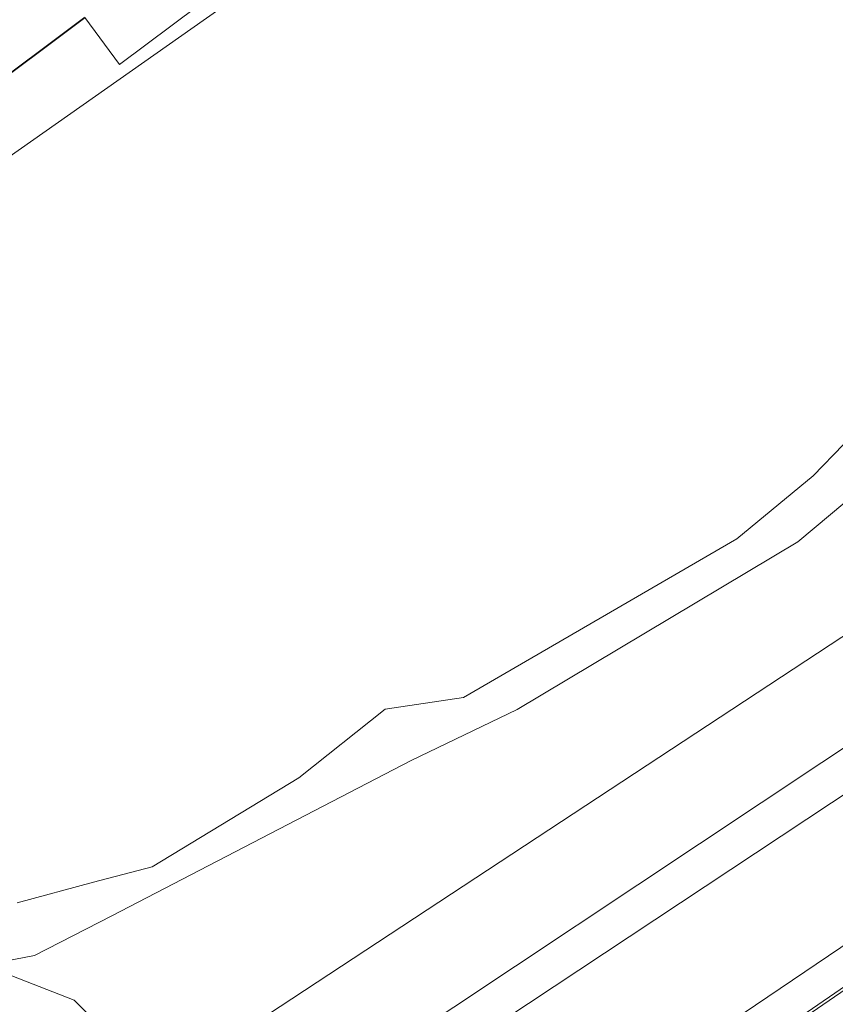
# Model space of a CAD drawing. Header units: metres. Extents: x 237319 to 238937, y 510065 to 511489.
# Tile 26 of 176: x 237799 to 237863, y 510796 to 510873. Entities that reach past the tile are written whole.
import ezdxf

# ---------------------------------------------------------------- set-up
doc = ezdxf.new("R2010")
doc.units = ezdxf.units.M
for name, color, linetype, lineweight in [('B-WE-FV-GELEIDING_WILDRASTER-G', 252, 'Continuous', 18), ('B-WE-GR-BEPLANTING_CULTUUR_BOSPLANTSOEN-GV', 252, 'Continuous', 18), ('B-WE-KG-GRENS_PERCEEL-GV', 252, 'Continuous', 18), ('B-WE-OG-BEBOUWING-GV', 252, 'Continuous', 35), ('B-WE-OG-TERREIN_BEGROEID-GV', 252, 'Continuous', 18), ('B-WE-OG-TERREIN_ERF-GV', 252, 'Continuous', 18), ('B-WE-OG-TERREIN_OEVER-GV', 252, 'Continuous', 18), ('B-WE-OG-WATER-GV', 252, 'Continuous', 18), ('B-WE-OG-WATER_MEER-GV', 252, 'Continuous', 18)]:
    doc.layers.add(name, color=color, linetype=linetype, lineweight=lineweight)

# ---------------------------------------------------------------- blocks, each defined once
blk = doc.blocks.new('brk-2025')
at = {"layer": 'B-WE-KG-GRENS_PERCEEL-GV', "flags": 128}
blk.add_lwpolyline([(237722.571, 510874.536), (237726.179, 510867.358), (237759.118, 510818.815), (237813.547, 510770.864), (237815.986, 510767.217), (237817.146, 510767.367), (237818.303, 510767.547), (237820.2, 510768.424), (237822.071, 510769.357), (237823.913, 510770.346), (237825.724, 510771.388), (237827.505, 510772.484), (237829.251, 510773.632), (237830.963, 510774.832), (237864.851, 510798.083), (237865.584, 510803.904), (237871.8, 510805.83), (237877.35, 510809.7), (237892.62, 510820.74), (237915.9, 510837.66), (237939.72, 510854.88), (237984.1, 510886.85)], dxfattribs=at)
blk.add_lwpolyline([(237792.961, 510858.65), (237766.196, 510896.399), (237828.226, 510940.824), (237855.487, 510902.581)], close=True, dxfattribs=at)
blk = doc.blocks.new('bgt-2025')
at = {"layer": 'B-WE-GR-BEPLANTING_CULTUUR_BOSPLANTSOEN-GV', "flags": 128}
blk.add_lwpolyline([(237806.092, 510802.882), (237800.061, 510799.759), (237796.126, 510799.024), (237803.16, 510796.263), (237807.67, 510791.723), (237812.571, 510791.38), (237872.773, 510830.977), (237885.744, 510840.226), (237897.742, 510849.072), (237889.269, 510860.303), (237880.622, 510852.172), (237869.649, 510840.406), (237859.746, 510832.116), (237837.799, 510819.013), (237829.502, 510815.002)], close=True, dxfattribs=at)
at = {"layer": 'B-WE-OG-BEBOUWING-GV', "flags": 128}
blk.add_lwpolyline([(237784.296, 510876.022), (237787.274, 510872.018), (237784.666, 510870.079), (237786.819, 510867.209), (237786.738, 510867.149), (237790.771, 510861.749), (237796.161, 510865.774), (237795.444, 510866.729), (237803.994, 510873.106)], dxfattribs=at)
at = {"layer": 'B-WE-OG-TERREIN_BEGROEID-GV', "flags": 128}
for points in [[(237818.463, 510786.152), (237866.439, 510818.071), (237897.813, 510840.658), (237901.865, 510843.606), (237897.742, 510849.072), (237885.744, 510840.226), (237872.773, 510830.977), (237812.571, 510791.38), (237807.67, 510791.723), (237803.16, 510796.263), (237796.126, 510799.024), (237791.89, 510798.233)], [(237880.99, 510809.446), (237857.809, 510793.518), (237823.546, 510770.627)]]:
    blk.add_lwpolyline(points, dxfattribs=at)
at = {"layer": 'B-WE-OG-TERREIN_ERF-GV', "flags": 128}
blk.add_lwpolyline([(237803.994, 510873.106), (237806.696, 510869.447), (237842.016, 510895.824)], dxfattribs=at)
at = {"layer": 'B-WE-OG-TERREIN_OEVER-GV', "flags": 128}
for points in [[(237796.126, 510799.024), (237800.061, 510799.759), (237806.092, 510802.882), (237829.502, 510815.002), (237837.799, 510819.013), (237859.746, 510832.116), (237869.649, 510840.406), (237880.622, 510852.172), (237889.269, 510860.303), (237887.64, 510862.462), (237880.86, 510857.111), (237874.224, 510850.554), (237868.051, 510844.615), (237860.94, 510837.269), (237854.96, 510832.336), (237833.587, 510819.95), (237827.469, 510819.021), (237820.722, 510813.671), (237809.261, 510806.704), (237804.664, 510805.514), (237798.701, 510803.888)], [(237782.974, 510785.109), (237813.083, 510779.978), (237814.982, 510780.318), (237891.991, 510831.318), (237904.311, 510840.364), (237901.865, 510843.606), (237897.813, 510840.658), (237866.439, 510818.071), (237818.463, 510786.152)], [(237823.546, 510770.627), (237857.809, 510793.518), (237880.99, 510809.446), (237892.893, 510817.427), (237911.482, 510830.859), (237909.819, 510833.063), (237876.527, 510809.463), (237823.877, 510773.899), (237819.862, 510771.515), (237812.584, 510769.508), (237803.549, 510770.261), (237787.99, 510774.275)]]:
    blk.add_lwpolyline(points, dxfattribs=at)
at = {"layer": 'B-WE-OG-WATER-GV', "flags": 128}
for points in [[(237787.99, 510774.275), (237803.549, 510770.261), (237812.584, 510769.508), (237819.862, 510771.515), (237823.877, 510773.899), (237876.527, 510809.463), (237909.819, 510833.063), (237958.016, 510867.227), (238045.032, 510930.137)], [(237957.334, 510879.296), (237904.311, 510840.364), (237891.991, 510831.318), (237814.982, 510780.318), (237813.083, 510779.978), (237782.974, 510785.109)]]:
    blk.add_lwpolyline(points, dxfattribs=at)
at = {"layer": 'B-WE-OG-WATER_MEER-GV', "flags": 128}
for points in [[(237803.994, 510873.106), (237795.444, 510866.729), (237796.161, 510865.774), (237790.771, 510861.749), (237786.738, 510867.149), (237786.819, 510867.209), (237784.666, 510870.079), (237787.274, 510872.018), (237784.296, 510876.022)], [(237798.701, 510803.888), (237804.664, 510805.514), (237809.261, 510806.704), (237820.722, 510813.671), (237827.469, 510819.021), (237833.587, 510819.95), (237854.96, 510832.336), (237860.94, 510837.269), (237868.051, 510844.615), (237874.224, 510850.554), (237880.86, 510857.111), (237887.64, 510862.462), (237881.544, 510870.542), (237875.052, 510870.413), (237866.483, 510873.008)], [(237842.016, 510895.824), (237806.696, 510869.447), (237803.994, 510873.106)]]:
    blk.add_lwpolyline(points, dxfattribs=at)
at = {"layer": 'B-WE-KG-GRENS_PERCEEL-GV'}
blk.add_blockref('brk-2025', (0, 0), dxfattribs=at)

msp = doc.modelspace()

# ---------------------------------------------------------------- block references
at = {"layer": 'B-WE-FV-GELEIDING_WILDRASTER-G'}
msp.add_blockref('bgt-2025', (0, 0), dxfattribs=at)

doc.saveas('drawing.dxf')
